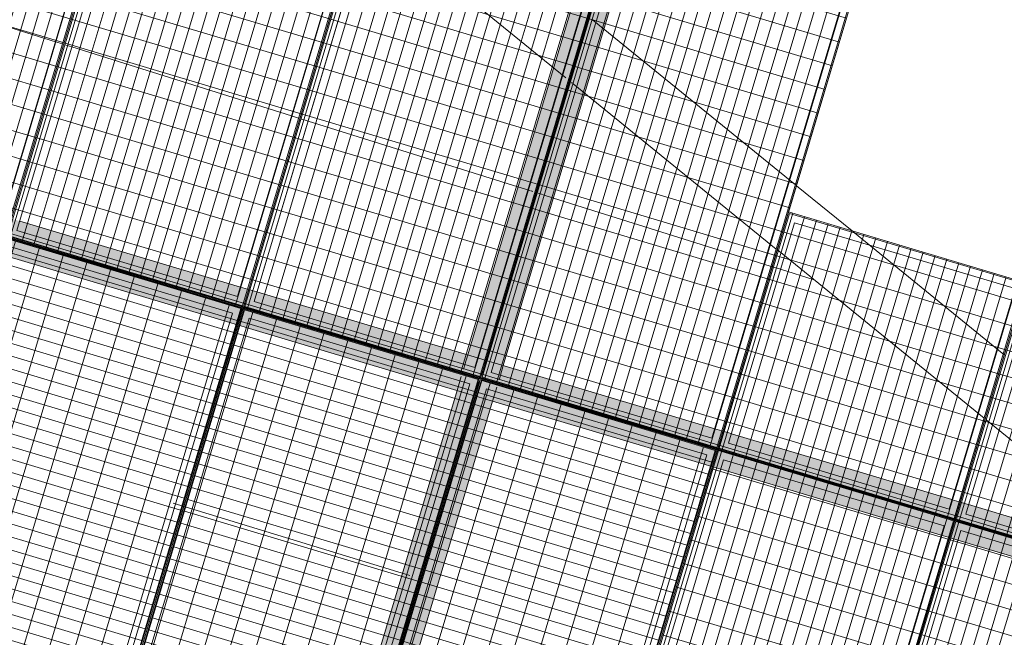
# Model space of a CAD drawing. Header units: metres. Extents: x -373759 to -373409, y 810976 to 811228.
# Tile 123 of 153: x -373528.23 to -373524.26, y 811102.43 to 811104.93. Entities that reach past the tile are written whole.
import ezdxf

# ---------------------------------------------------------------- set-up
doc = ezdxf.new("R2010")
doc.units = ezdxf.units.M
doc.header["$XCLIPFRAME"] = 2
doc.linetypes.add('TRAÇO 1mm', pattern=[2, 1, -1])
for name, color, linetype, lineweight, true_color in [('A-DETL', 7, 'Continuous', 5, 0x00a600), ('BASE ALAMEDA JULIO MULLER 1_explodidoR01_dwg', 7, 'Continuous', 5, 0x767676), ('Curva_Intermediária', 7, 'Continuous', 9, 0x656565)]:
    doc.layers.add(name, color=color, linetype=linetype, lineweight=lineweight, true_color=true_color)
for name, color, linetype, lineweight in [('A-FLOR', 7, 'Continuous', 5), ('A-GENM', 7, 'Continuous', 5), ('I-WALL', 7, 'Continuous', 5), ('S-BEAM', 7, 'Continuous', 5)]:
    doc.layers.add(name, color=color, linetype=linetype, lineweight=lineweight)
picture_1 = doc.add_image_def('image1.jpg', size_in_pixel=(999, 584))
pattern_1 = [(270, (3125.54, 1874.46), (100, 6e-15), []), (0, (3125.54, 1874.46), (0, 50), [])]
pattern_2 = [(0, (0, 0), (0, 100), []), (90, (0, 0), (-50, 3e-15), [])]

# ---------------------------------------------------------------- blocks, each defined once
blk = doc.blocks.new('BASE ALAMEDA JULIO MULLER 1_explodidoR01_dwg-478056-PISTA INFERIOR PARTE 1')
at = {"layer": 'Curva_Intermediária', "color": 9, "lineweight": 5, "true_color": 0xc0c0c0}
for p, q in [((91006, 853028.1), (90260.3, 853517.2)), ((91031.1, 853011.6), (91006, 853028.1)), ((91064.5, 852989.7), (91039.4, 853006.2)), ((91842.2, 852479.6), (91064.5, 852989.7)), ((91867.3, 852463.1), (91842.2, 852479.6)), ((91900.8, 852441.2), (91875.7, 852457.7)), ((92643.7, 851953.9), (91900.8, 852441.2)), ((92678.5, 851931.1), (92643.7, 851953.9)), ((92688.1, 851924.8), (92678.5, 851931.1)), ((92692.8, 851921.7), (92690, 851923.6)), ((92696.3, 851919.4), (92693.6, 851921.2)), ((92707.8, 851911.9), (92705.2, 851913.6)), ((92718.6, 851904.8), (92715.9, 851906.6)), ((92722.2, 851902.5), (92719.3, 851904.3)), ((92737, 851892.7), (92723, 851901.9)), ((92769.2, 851871.6), (92737, 851892.7)), ((93514.8, 851382.6), (92769.2, 851871.6)), ((93539.9, 851366.1), (93514.8, 851382.6)), ((93544, 851363.4), (93541.5, 851365.1)), ((93573.3, 851344.2), (93545, 851362.8)), ((93692.6, 851266), (93573.3, 851344.2))]:
    blk.add_line(p, q, dxfattribs=at)
blk = doc.blocks.new('_EME_ GRADEX PISO 3X1  - _EME_ GRADEX PISO 3X1 -V281-PISTA INFERIOR PARTE 1')
at = {"layer": 'A-GENM', "true_color": 0xaaaaaa}
h = blk.add_hatch(dxfattribs=at)
h.set_pattern_fill('FP_1', color=253, style=0, pattern_type=2)
h.set_pattern_definition(pattern_1)
h.paths.add_polyline_path([(0, -1000), (3000, -1000), (3000, 0), (0, 0), (0, -930.9)], flags=0)
at = {"layer": 'A-GENM', "color": 253, "true_color": 0xaaaaaa}
for p, q in [((0, 0), (2000, 0)), ((2000, 0), (0, 0)), ((0, 0), (0, -1000)), ((0, 0), (3000, 0)), ((3000, 0), (0, 0)), ((0, 0), (0, -1000)), ((2000, 0), (2000, -1000)), ((2000, -1000), (2000, 0)), ((3000, 0), (3000, -1000)), ((3000, -1000), (3000, 0)), ((0, -997.5), (0, -2.5)), ((0, -997.5), (0, -2.5)), ((5, -5), (1995, -5)), ((5, -995), (5, -5)), ((5, -5), (1995, -5)), ((5, -995), (5, -5)), ((1965, -35), (35, -35)), ((35, -35), (35, -965)), ((35, -965), (35, -35)), ((35, -35), (1965, -35)), ((1965, -965), (1965, -35)), ((1965, -35), (1965, -965)), ((1995, -5), (1995, -995)), ((1995, -5), (1995, -995)), ((2000, -1000), (2000, 0)), ((2000, 0), (3000, 0)), ((3000, 0), (2000, 0)), ((2000, 0), (2000, -1000)), ((2005, -5), (2995, -5)), ((2005, -995), (2005, -5)), ((2005, -5), (2995, -5)), ((2005, -994.2), (2005, -5)), ((2965, -35), (2035, -35)), ((2035, -35), (2035, -965)), ((2035, -965), (2035, -35)), ((2035, -35), (2965, -35)), ((2965, -965), (2965, -35)), ((2965, -35), (2965, -965)), ((2995, -5), (2995, -995)), ((2995, -5), (2995, -995)), ((3000, 0), (3000, -1000)), ((3000, -1000), (3000, 0)), ((35, -965), (1965, -965)), ((1965, -965), (35, -965)), ((2005, -995), (2005, -994.2)), ((2035, -965), (2965, -965)), ((2965, -965), (2035, -965)), ((5, -1000), (0, -1000)), ((0, -1000), (2000, -1000)), ((5, -1000), (0, -1000)), ((0, -1000), (3000, -1000)), ((1995, -995), (5, -995)), ((1995, -995), (5, -995)), ((2000, -1000), (5, -1000)), ((3000, -1000), (5, -1000)), ((3000, -1000), (2000, -1000)), ((2000, -1000), (3000, -1000)), ((2995, -995), (2005, -995)), ((2995, -995), (2005, -995))]:
    blk.add_line(p, q, dxfattribs=at)
blk = doc.blocks.new('_EME_ GRADEX PISO 3X1  - _EME_ GRADEX PISO 3X1 -V282-PISTA INFERIOR PARTE 1')
at = {"layer": 'A-GENM', "true_color": 0xaaaaaa}
h = blk.add_hatch(dxfattribs=at)
h.set_pattern_fill('FP_1', color=253, style=0, pattern_type=2)
h.set_pattern_definition(pattern_1)
h.paths.add_polyline_path([(0, -1000), (3000, -1000), (3000, 0), (0, 0), (0, -732.7)], flags=0)
at = {"layer": 'A-GENM', "color": 253, "true_color": 0xaaaaaa}
for p, q in [((0, -1000), (0, 0)), ((0, 0), (2000, 0)), ((2000, 0), (0, 0)), ((0, 0), (0, -1000)), ((0, -1000), (0, 0)), ((0, 0), (2995, 0)), ((3000, 0), (0, 0)), ((0, 0), (0, -1000)), ((2000, 0), (2000, -1000)), ((2000, -1000), (2000, 0)), ((2995, 0), (3000, 0)), ((3000, 0), (3000, -1000)), ((3000, -1000), (3000, 0)), ((5, -5), (1995, -5)), ((5, -995), (5, -5)), ((5, -5), (1995, -5)), ((5, -995), (5, -5)), ((1965, -35), (35, -35)), ((35, -35), (35, -965)), ((35, -965), (35, -35)), ((35, -35), (1965, -35)), ((1965, -965), (1965, -35)), ((1965, -35), (1965, -965)), ((1995, -5), (1995, -995)), ((1995, -5), (1995, -995)), ((2000, -1000), (2000, 0)), ((2000, 0), (2995, 0)), ((3000, 0), (2000, 0)), ((2000, 0), (2000, -1000)), ((2005, -5), (2995, -5)), ((2005, -995), (2005, -5)), ((2005, -5), (2995, -5)), ((2005, -995), (2005, -5)), ((2965, -35), (2035, -35)), ((2035, -35), (2035, -965)), ((2035, -965), (2035, -35)), ((2035, -35), (2965, -35)), ((2965, -965), (2965, -35)), ((2965, -35), (2965, -965)), ((2995, 0), (3000, 0)), ((2995, -5), (2995, -995)), ((2995, -5), (2995, -995)), ((3000, 0), (3000, -1000)), ((3000, -1000), (3000, 0)), ((35, -965), (1965, -965)), ((1965, -965), (35, -965)), ((2035, -965), (2965, -965)), ((2965, -965), (2035, -965)), ((2000, -1000), (0, -1000)), ((0, -1000), (2000, -1000)), ((3000, -1000), (0, -1000)), ((0, -1000), (3000, -1000)), ((1995, -995), (5, -995)), ((1995, -995), (5, -995)), ((3000, -1000), (2000, -1000)), ((2000, -1000), (3000, -1000)), ((2995, -995), (2005, -995)), ((2995, -995), (2005, -995))]:
    blk.add_line(p, q, dxfattribs=at)
blk = doc.blocks.new('_EME_ GRADEX PISO 3X1  - _EME_ GRADEX PISO 3X1 -3587918-PISTA INFERIOR PARTE 1')
at = {"layer": 'A-GENM', "true_color": 0xaaaaaa}
h = blk.add_hatch(dxfattribs=at)
h.set_pattern_fill('FP_1', color=253, style=0, pattern_type=2)
h.set_pattern_definition(pattern_1)
h.paths.add_polyline_path([(0, -1000), (3000, -1000), (3000, 0), (0, 0), (0, -502.1)], flags=0)
at = {"layer": 'A-GENM', "color": 253, "true_color": 0xaaaaaa}
for p, q in [((0, -1000), (0, 0)), ((0, 0), (2000, 0)), ((2000, 0), (0, 0)), ((0, 0), (0, -1000)), ((0, -1000), (0, 0)), ((0, 0), (3000, 0)), ((3000, 0), (0, 0)), ((0, 0), (0, -1000)), ((2000, 0), (2000, -1000)), ((2000, -1000), (2000, 0)), ((3000, 0), (3000, -1000)), ((3000, -1000), (3000, 0)), ((5, -5), (1995, -5)), ((5, -995), (5, -5)), ((5, -5), (1995, -5)), ((5, -995), (5, -5)), ((1965, -35), (35, -35)), ((35, -35), (35, -965)), ((35, -965), (35, -35)), ((35, -35), (1965, -35)), ((1965, -965), (1965, -35)), ((1965, -35), (1965, -965)), ((1995, -5), (1995, -995)), ((1995, -5), (1995, -995)), ((2000, -1000), (2000, 0)), ((2000, 0), (3000, 0)), ((3000, 0), (2000, 0)), ((2000, 0), (2000, -1000)), ((2005, -5), (2995, -5)), ((2005, -995), (2005, -5)), ((2005, -5), (2995, -5)), ((2005, -995), (2005, -5)), ((2965, -35), (2035, -35)), ((2035, -35), (2035, -965)), ((2035, -965), (2035, -35)), ((2035, -35), (2965, -35)), ((2965, -965), (2965, -35)), ((2965, -35), (2965, -965)), ((2995, -5), (2995, -995)), ((2995, -5), (2995, -995)), ((3000, 0), (3000, -1000)), ((3000, -1000), (3000, 0)), ((35, -965), (1965, -965)), ((1965, -965), (35, -965)), ((2035, -965), (2965, -965)), ((2965, -965), (2035, -965)), ((2000, -1000), (0, -1000)), ((0, -1000), (2000, -1000)), ((3000, -1000), (0, -1000)), ((0, -1000), (3000, -1000)), ((1995, -995), (5, -995)), ((1995, -995), (5, -995)), ((3000, -1000), (2000, -1000)), ((2000, -1000), (3000, -1000)), ((2995, -995), (2005, -995)), ((2995, -995), (2005, -995))]:
    blk.add_line(p, q, dxfattribs=at)
blk = doc.blocks.new('_EME_ GRADEX PISO 3X1  - _EME_ GRADEX PISO 3X1 -V283-PISTA INFERIOR PARTE 1')
at = {"layer": 'A-GENM', "true_color": 0xaaaaaa}
h = blk.add_hatch(dxfattribs=at)
h.set_pattern_fill('FP_1', color=253, style=0, pattern_type=2)
h.set_pattern_definition(pattern_1)
h.paths.add_polyline_path([(0, -1000), (3000, -1000), (3000, 0), (0, 0), (0, -839.9)], flags=0)
at = {"layer": 'A-GENM', "color": 253, "true_color": 0xaaaaaa}
for p, q in [((0, -1000), (0, 0)), ((0, 0), (2000, 0)), ((2000, 0), (0, 0)), ((0, 0), (0, -1000)), ((0, -1000), (0, 0)), ((0, 0), (2000, 0)), ((3000, 0), (0, 0)), ((0, 0), (0, -1000)), ((2000, 0), (2000, -1000)), ((2000, -1000), (2000, 0)), ((2000, 0), (3000, 0)), ((3000, 0), (3000, -1000)), ((3000, -1000), (3000, 0)), ((5, -5), (1995, -5)), ((5, -995), (5, -5)), ((5, -5), (1995, -5)), ((5, -995), (5, -5)), ((1965, -35), (35, -35)), ((35, -35), (35, -965)), ((35, -965), (35, -35)), ((35, -35), (1965, -35)), ((1965, -965), (1965, -35)), ((1965, -35), (1965, -965)), ((1995, -5), (1995, -995)), ((1995, -5), (1995, -995)), ((2000, -1000), (2000, 0)), ((2000, 0), (3000, 0)), ((3000, 0), (2000, 0)), ((2000, 0), (2000, -1000)), ((2005, -5), (2995, -5)), ((2005, -995), (2005, -5)), ((2005, -5), (2995, -5)), ((2005, -995), (2005, -5)), ((2965, -35), (2035, -35)), ((2035, -35), (2035, -965)), ((2035, -965), (2035, -35)), ((2035, -35), (2965, -35)), ((2965, -965), (2965, -35)), ((2965, -35), (2965, -965)), ((2995, -5), (2995, -995)), ((2995, -5), (2995, -995)), ((3000, 0), (3000, -1000)), ((3000, -1000), (3000, 0)), ((35, -965), (1965, -965)), ((1965, -965), (35, -965)), ((2035, -965), (2965, -965)), ((2965, -965), (2035, -965)), ((2000, -1000), (0, -1000)), ((0, -1000), (2000, -1000)), ((3000, -1000), (0, -1000)), ((0, -1000), (3000, -1000)), ((1995, -995), (5, -995)), ((1995, -995), (5, -995)), ((3000, -1000), (2000, -1000)), ((2000, -1000), (3000, -1000)), ((2995, -995), (2005, -995)), ((2995, -995), (2005, -995))]:
    blk.add_line(p, q, dxfattribs=at)
blk = doc.blocks.new('M_W-Wide Flange - VIGA I 25X15-4432228-PISTA INFERIOR PARTE 1')
at = {"layer": 'S-BEAM'}
for p, q in [((826.1, 2.7), (-1098.9, 2.7)), ((884.5, 2.7), (826.1, 2.7)), ((901.1, 2.7), (897.3, 2.7)), ((904.4, 2.7), (901.1, 2.7)), ((919.6, 2.7), (916.5, 2.7)), ((976.1, 2.7), (920.9, 2.7)), ((2821.1, 2.7), (976.1, 2.7)), ((826.1, -2.8), (-1097.7, -2.8)), ((884.5, -2.8), (826.1, -2.8)), ((919.6, -2.8), (916.5, -2.8)), ((976.1, -2.8), (920.9, -2.8)), ((2821.1, -2.8), (976.1, -2.8))]:
    blk.add_line(p, q, dxfattribs=at)
blk = doc.blocks.new('M_W-Wide Flange - VIGA I 15X17-4432267-PISTA INFERIOR PARTE 1')
at = {"layer": 'S-BEAM', "true_color": 0xff8080, "transparency": 33554432}
for points in [[(-3500, 75), (-3499.4, 19.7), (3498.8, 19.7), (3498.8, 75), (-3499.8, 75)], [(-3500, 75), (-3500, -75), (3498.8, -75), (3498.8, 75), (-3499.8, 75)], [(-3500, 19.7), (-3497.3, 2.7), (3498.8, 5), (3496.3, 19.7), (-3500, 19.7)], [(-3500, -2.8), (-3497.5, -19.8), (3498.8, -17.8), (3497.2, -2.8), (-3499.2, -2.8)], [(-3500, -19.8), (-3500, -75), (3498.8, -75), (3498.8, -19.8), (-3498.7, -19.8)]]:
    blk.add_hatch(color=11, dxfattribs=at).paths.add_polyline_path(points, flags=0)
at = {"layer": 'S-BEAM', "color": 1, "true_color": 0xff0000}
for p, q in [((-535, 75), (-1465, 75)), ((-1465, 75), (-535, 75)), ((-1465, 75), (-535, 75)), ((-1465, 75), (-535, 75)), ((-506.1, 75), (-535, 75)), ((-535, 75), (-506.1, 75)), ((-535, 75), (-506.1, 75)), ((-535, 75), (-506.1, 75)), ((-500.2, 75), (-505, 75)), ((-505, 75), (-500.2, 75)), ((-505, 75), (-500.2, 75)), ((-505, 75), (-500.2, 75)), ((-495, 75), (-499.8, 75)), ((-499.8, 75), (-495, 75)), ((-499.8, 75), (-495, 75)), ((-499.8, 75), (-495, 75)), ((-465, 75), (-493.9, 75)), ((-493.9, 75), (-465, 75)), ((-493.9, 75), (-465, 75)), ((-493.9, 75), (-465, 75)), ((465, 75), (-465, 75)), ((-465, 75), (465, 75)), ((-465, 75), (465, 75)), ((-465, 75), (465, 75)), ((493.9, 75), (465, 75)), ((465, 75), (493.9, 75)), ((465, 75), (493.9, 75)), ((465, 75), (493.9, 75)), ((499.8, 75), (495, 75)), ((495, 75), (499.8, 75)), ((495, 75), (499.8, 75)), ((495, 75), (499.8, 75)), ((505, 75), (500.2, 75)), ((500.2, 75), (505, 75)), ((500.2, 75), (505, 75)), ((500.2, 75), (505, 75)), ((535, 75), (508, 75)), ((508, 75), (535, 75)), ((508, 75), (535, 75)), ((508, 75), (535, 75)), ((1465, 75), (535, 75)), ((535, 75), (1465, 75)), ((535, 75), (1465, 75)), ((535, 75), (1465, 75)), ((1492, 75), (1465, 75)), ((1465, 75), (1492, 75)), ((1465, 75), (1492, 75)), ((1465, 75), (1492, 75)), ((1499.8, 75), (1495, 75)), ((1495, 75), (1499.8, 75)), ((1495, 75), (1499.8, 75)), ((1495, 75), (1499.8, 75)), ((1505, 75), (1500.2, 75)), ((1500.2, 75), (1505, 75)), ((1500.2, 75), (1505, 75)), ((1500.2, 75), (1505, 75)), ((1535, 75), (1508, 75)), ((1508, 75), (1535, 75)), ((1508, 75), (1535, 75)), ((1508, 75), (1535, 75)), ((2465, 75), (1535, 75)), ((1535, 75), (2465, 75)), ((1535, 75), (2465, 75)), ((1535, 75), (2465, 75)), ((2492, 75), (2465, 75)), ((2465, 75), (2492, 75)), ((2465, 75), (2492, 75)), ((2465, 75), (2492, 75)), ((2499.8, 75), (2495, 75)), ((2495, 75), (2499.8, 75)), ((2495, 75), (2499.8, 75)), ((2495, 75), (2499.8, 75)), ((2505, 75), (2500.2, 75)), ((2500.2, 75), (2505, 75)), ((2500.2, 75), (2505, 75)), ((2500.2, 75), (2505, 75)), ((2535, 75), (2508, 75)), ((2508, 75), (2535, 75)), ((2508, 75), (2535, 75)), ((2508, 75), (2535, 75)), ((3465, 75), (2535, 75)), ((2535, 75), (3465, 75)), ((2535, 75), (3465, 75)), ((2535, 75), (3465, 75)), ((-1465, -75), (-535, -75)), ((-1465, -75), (-535, -75)), ((-1465, -75), (-535, -75)), ((-1465, -75), (-535, -75)), ((-533.8, -75), (-505, -75)), ((-533.8, -75), (-505, -75)), ((-533.8, -75), (-505, -75)), ((-533.8, -75), (-505, -75)), ((-504.6, -75), (-495.4, -75)), ((-504.6, -75), (-495.4, -75)), ((-504.6, -75), (-495.4, -75)), ((-504.6, -75), (-495.4, -75)), ((-495, -75), (-466.3, -75)), ((-495, -75), (-466.3, -75)), ((-495, -75), (-466.3, -75)), ((-495, -75), (-466.3, -75)), ((-465, -75), (465, -75)), ((-465, -75), (465, -75)), ((-465, -75), (465, -75)), ((-465, -75), (465, -75)), ((466.2, -75), (495, -75)), ((466.2, -75), (495, -75)), ((466.2, -75), (495, -75)), ((466.2, -75), (495, -75)), ((495.4, -75), (504.8, -75)), ((495.4, -75), (504.8, -75)), ((495.4, -75), (504.8, -75)), ((495.4, -75), (504.8, -75)), ((505, -75), (534.4, -75)), ((505, -75), (534.4, -75)), ((505, -75), (534.4, -75)), ((505, -75), (534.4, -75)), ((535, -75), (1465, -75)), ((535, -75), (1465, -75)), ((535, -75), (1465, -75)), ((535, -75), (1465, -75)), ((1465.6, -75), (1495, -75)), ((1465.6, -75), (1495, -75)), ((1465.6, -75), (1495, -75)), ((1465.6, -75), (1495, -75)), ((1495.2, -75), (1504.8, -75)), ((1495.2, -75), (1504.8, -75)), ((1495.2, -75), (1504.8, -75)), ((1495.2, -75), (1504.8, -75)), ((1505, -75), (1534.4, -75)), ((1505, -75), (1534.4, -75)), ((1505, -75), (1534.4, -75)), ((1505, -75), (1534.4, -75)), ((1535, -75), (2465, -75)), ((1535, -75), (2465, -75)), ((1535, -75), (2465, -75)), ((1535, -75), (2465, -75)), ((2465.6, -75), (2495, -75)), ((2465.6, -75), (2495, -75)), ((2465.6, -75), (2495, -75)), ((2465.6, -75), (2495, -75)), ((2495.2, -75), (2504.8, -75)), ((2495.2, -75), (2504.8, -75)), ((2495.2, -75), (2504.8, -75)), ((2495.2, -75), (2504.8, -75)), ((2505, -75), (2534.4, -75)), ((2505, -75), (2534.4, -75)), ((2505, -75), (2534.4, -75)), ((2505, -75), (2534.4, -75)), ((2535, -75), (3465, -75)), ((2535, -75), (3465, -75)), ((2535, -75), (3465, -75)), ((2535, -75), (3465, -75))]:
    blk.add_line(p, q, dxfattribs=at)
at = {"layer": 'S-BEAM'}
for p, q in [((-502.8, 2.7), (-1497.3, 2.7)), ((497.2, 2.7), (-497.3, 2.7)), ((1497.2, 2.7), (502.7, 2.7)), ((2497.2, 2.7), (1502.7, 2.7)), ((3497.2, 2.7), (2502.7, 2.7)), ((-502.8, -2.8), (-1497.3, -2.8)), ((497.2, -2.8), (-497.3, -2.8)), ((1497.2, -2.8), (502.7, -2.8)), ((2497.2, -2.8), (1502.7, -2.8)), ((3497.2, -2.8), (2502.7, -2.8))]:
    blk.add_line(p, q, dxfattribs=at)
blk = doc.blocks.new('_EME_ GRADEX PISO 3X1  - _EME_ GRADEX PISO 3X1 -V383-PISTA INFERIOR PARTE 1')
at = {"layer": 'A-GENM', "true_color": 0xaaaaaa}
h = blk.add_hatch(dxfattribs=at)
h.set_pattern_fill('FP_1', color=253, style=0, pattern_type=2)
h.set_pattern_definition(pattern_1)
h.paths.add_polyline_path([(0, -1000), (3000, -1000), (3000, 0), (0, 0), (0, -579.6)], flags=0)
at = {"layer": 'A-GENM', "color": 253, "true_color": 0xaaaaaa}
for p, q in [((0, -1000), (0, 0)), ((0, 0), (2000, 0)), ((2000, 0), (0, 0)), ((0, 0), (0, -1000)), ((0, -1000), (0, 0)), ((0, 0), (3000, 0)), ((3000, 0), (0, 0)), ((0, 0), (0, -1000)), ((2000, 0), (2000, -1000)), ((2000, -1000), (2000, 0)), ((3000, 0), (3000, -1000)), ((3000, -1000), (3000, 0)), ((5, -5), (1995, -5)), ((5, -995), (5, -5)), ((5, -5), (1995, -5)), ((5, -995), (5, -5)), ((1965, -35), (35, -35)), ((35, -35), (35, -965)), ((35, -965), (35, -35)), ((35, -35), (1965, -35)), ((1965, -965), (1965, -35)), ((1965, -35), (1965, -965)), ((1995, -5), (1995, -995)), ((1995, -5), (1995, -995)), ((2000, -1000), (2000, 0)), ((2000, 0), (3000, 0)), ((3000, 0), (2000, 0)), ((2000, 0), (2000, -1000)), ((2005, -5), (2995, -5)), ((2005, -995), (2005, -5)), ((2005, -5), (2995, -5)), ((2005, -995), (2005, -5)), ((2965, -35), (2035, -35)), ((2035, -35), (2035, -965)), ((2035, -965), (2035, -35)), ((2035, -35), (2965, -35)), ((2965, -965), (2965, -35)), ((2965, -35), (2965, -965)), ((2995, -5), (2995, -995)), ((2995, -5), (2995, -995)), ((3000, 0), (3000, -1000)), ((3000, -1000), (3000, 0)), ((35, -965), (1965, -965)), ((1965, -965), (35, -965)), ((2035, -965), (2965, -965)), ((2965, -965), (2035, -965)), ((1000, -1000), (0, -1000)), ((0, -1000), (2000, -1000)), ((1000, -1000), (0, -1000)), ((0, -1000), (3000, -1000)), ((1995, -995), (5, -995)), ((1995, -995), (5, -995)), ((2000, -1000), (1000, -1000)), ((3000, -1000), (1000, -1000)), ((3000, -1000), (2000, -1000)), ((2000, -1000), (3000, -1000)), ((2995, -995), (2005, -995)), ((2995, -995), (2005, -995))]:
    blk.add_line(p, q, dxfattribs=at)
blk = doc.blocks.new('_EME_ GRADEX PISO 2X1  - _EME_ GRADEX PISO 2X1 -V384-PISTA INFERIOR PARTE 1')
at = {"layer": 'A-GENM', "true_color": 0xaaaaaa}
h = blk.add_hatch(dxfattribs=at)
h.set_pattern_fill('FP_3', color=253, style=0, pattern_type=2)
h.set_pattern_definition(pattern_2)
h.paths.add_polyline_path([(5, -992), (1992, -992), (1992, -8), (5, -8), (5, -525.7)], flags=0)
at = {"layer": 'A-GENM', "color": 253, "true_color": 0xaaaaaa}
for p, q in [((2000, 0), (0, 0)), ((0, 0), (0, -1000)), ((0, -1000), (0, 0)), ((0, 0), (1995, 0)), ((1995, 0), (2000, 0)), ((2000, -1000), (2000, 0)), ((2000, 0), (2000, -1000)), ((5, -5), (1995, -5)), ((5, -995), (5, -5)), ((5, -5), (1995, -5)), ((5, -992), (5, -8)), ((1992, -8), (5, -8)), ((5, -8), (5, -992)), ((5, -992), (5, -8)), ((5, -8), (1992, -8)), ((1965, -35), (35, -35)), ((35, -35), (35, -965)), ((35, -965), (35, -35)), ((35, -35), (1965, -35)), ((1965, -965), (1965, -35)), ((1965, -35), (1965, -965)), ((1992, -992), (1992, -8)), ((1992, -8), (1992, -992)), ((1995, -5), (1995, -995)), ((1995, -5), (1995, -995)), ((5, -992), (1992, -992)), ((1992, -992), (5, -992)), ((35, -965), (1965, -965)), ((1965, -965), (35, -965)), ((0, -1000), (2000, -1000)), ((2000, -1000), (0, -1000)), ((1995, -995), (5, -995)), ((1995, -995), (5, -995))]:
    blk.add_line(p, q, dxfattribs=at)
blk = doc.blocks.new('_EME_ GRADEX PISO 2X1  - _EME_ GRADEX PISO 2X1 -V385-PISTA INFERIOR PARTE 1')
at = {"layer": 'A-GENM', "true_color": 0xaaaaaa}
h = blk.add_hatch(dxfattribs=at)
h.set_pattern_fill('FP_3', color=253, style=0, pattern_type=2)
h.set_pattern_definition(pattern_2)
h.paths.add_polyline_path([(5, -992), (1992, -992), (1992, -8), (5, -8), (5, -850.8)], flags=0)
at = {"layer": 'A-GENM', "color": 253, "true_color": 0xaaaaaa}
for p, q in [((2000, 0), (0, 0)), ((0, 0), (0, -1000)), ((0, -1000), (0, 0)), ((0, 0), (2000, 0)), ((2000, -1000), (2000, 0)), ((2000, 0), (2000, -1000)), ((5, -5), (1995, -5)), ((5, -995), (5, -5)), ((5, -5), (1995, -5)), ((5, -992), (5, -8)), ((1992, -8), (5, -8)), ((5, -8), (5, -992)), ((5, -992), (5, -8)), ((5, -8), (1992, -8)), ((1965, -35), (35, -35)), ((35, -35), (35, -965)), ((35, -965), (35, -35)), ((35, -35), (1965, -35)), ((1965, -965), (1965, -35)), ((1965, -35), (1965, -965)), ((1992, -992), (1992, -8)), ((1992, -8), (1992, -992)), ((1995, -5), (1995, -995)), ((1995, -5), (1995, -995)), ((5, -992), (1992, -992)), ((1992, -992), (5, -992)), ((35, -965), (1965, -965)), ((1965, -965), (35, -965)), ((0, -1000), (2000, -1000)), ((2000, -1000), (0, -1000)), ((1995, -995), (5, -995)), ((1995, -995), (5, -995))]:
    blk.add_line(p, q, dxfattribs=at)

msp = doc.modelspace()

# ---------------------------------------------------------------- hatches: boundary and pattern name
at = {"layer": 'S-BEAM', "true_color": 0xff8080, "transparency": 33554432}
for points in [[(-373527.5014, 811099.7728), (-373525.7997, 811105.4661), (-373525.8527, 811105.4819), (-373527.5543, 811099.7886), (-373527.5152, 811099.7769)], [(-373527.4106, 811099.7456), (-373525.709, 811105.439), (-373525.8527, 811105.4819), (-373527.5543, 811099.7886), (-373527.4786, 811099.766)], [(-373527.4851, 811099.7679), (-373525.7856, 811105.4619), (-373525.8005, 811105.4637), (-373527.5014, 811099.7728), (-373527.4857, 811099.7681)], [(-373527.4636, 811099.7615), (-373525.7619, 811105.4548), (-373525.7784, 811105.459), (-373527.4777, 811099.7657), (-373527.4678, 811099.7627)], [(-373527.4106, 811099.7456), (-373525.709, 811105.439), (-373525.7619, 811105.4548), (-373527.4636, 811099.7615)]]:
    msp.add_hatch(color=11, dxfattribs=at).paths.add_polyline_path(points, flags=0)

# ---------------------------------------------------------------- linework, layer by layer
at = {"layer": 'A-DETL', "color": 40, "linetype": 'TRAÇO 1mm', "lineweight": 20, "true_color": 0xf5c00a}
for p, q in [((-373542.727, 811107.225), (-373527.6143, 811102.9709)), ((-373527.6143, 811102.9709), (-373512.7166, 811098.4299))]:
    msp.add_line(p, q, dxfattribs=at)
at = {"layer": 'A-FLOR'}
for p, q in [((-373525.1001, 811104.2579), (-373525.9202, 811104.9253)), ((-373524.8716, 811104.072), (-373525.0959, 811104.2545)), ((-373524.2577, 811103.5723), (-373524.8689, 811104.0697))]:
    msp.add_line(p, q, dxfattribs=at)
at = {"layer": 'I-WALL'}
for p, q in [((-373526.0276, 811104.6904), (-373526.6484, 811105.1956)), ((-373525.9202, 811104.9253), (-373525.1001, 811104.2579)), ((-373526.0018, 811104.6694), (-373526.0048, 811104.6718)), ((-373525.1776, 811103.9986), (-373525.9977, 811104.666)), ((-373525.0959, 811104.2545), (-373524.8716, 811104.072)), ((-373524.8689, 811104.0697), (-373524.2577, 811103.5723)), ((-373524.3381, 811103.3154), (-373525.1727, 811103.9947)), ((-373523.5416, 811102.6673), (-373524.3297, 811103.3086))]:
    msp.add_line(p, q, dxfattribs=at)
at = {"layer": 'S-BEAM', "color": 1, "true_color": 0xff0000}
for p, q in [((-373525.8956, 811105.3382), (-373526.424, 811103.5705)), ((-373526.424, 811103.5705), (-373525.8956, 811105.3382)), ((-373526.424, 811103.5705), (-373525.8956, 811105.3382)), ((-373526.424, 811103.5705), (-373525.8956, 811105.3382)), ((-373526.2803, 811103.5275), (-373525.7519, 811105.2953)), ((-373526.2803, 811103.5275), (-373525.7519, 811105.2953)), ((-373526.2803, 811103.5275), (-373525.7519, 811105.2953)), ((-373526.2803, 811103.5275), (-373525.7519, 811105.2953)), ((-373526.424, 811103.5705), (-373526.4354, 811103.5322)), ((-373526.4354, 811103.5322), (-373526.424, 811103.5705)), ((-373526.4354, 811103.5322), (-373526.424, 811103.5705)), ((-373526.4354, 811103.5322), (-373526.424, 811103.5705)), ((-373526.4358, 811103.5309), (-373526.4398, 811103.5176)), ((-373526.4398, 811103.5176), (-373526.4358, 811103.5309)), ((-373526.4398, 811103.5176), (-373526.4358, 811103.5309)), ((-373526.4398, 811103.5176), (-373526.4358, 811103.5309)), ((-373526.4455, 811103.4986), (-373526.4466, 811103.495)), ((-373526.4466, 811103.495), (-373526.4455, 811103.4986)), ((-373526.4466, 811103.495), (-373526.4455, 811103.4986)), ((-373526.4466, 811103.495), (-373526.4455, 811103.4986)), ((-373526.4445, 811103.5018), (-373526.4455, 811103.4986)), ((-373526.4455, 811103.4986), (-373526.4445, 811103.5018)), ((-373526.4455, 811103.4986), (-373526.4445, 811103.5018)), ((-373526.4455, 811103.4986), (-373526.4445, 811103.5018)), ((-373526.4402, 811103.5164), (-373526.4411, 811103.5133)), ((-373526.4411, 811103.5133), (-373526.4402, 811103.5164)), ((-373526.4411, 811103.5133), (-373526.4402, 811103.5164)), ((-373526.4411, 811103.5133), (-373526.4402, 811103.5164)), ((-373526.2961, 811103.4746), (-373526.2917, 811103.4892)), ((-373526.2961, 811103.4746), (-373526.2917, 811103.4892)), ((-373526.2961, 811103.4746), (-373526.2917, 811103.4892)), ((-373526.2961, 811103.4746), (-373526.2917, 811103.4892)), ((-373526.2917, 811103.4892), (-373526.2803, 811103.5275)), ((-373526.2917, 811103.4892), (-373526.2803, 811103.5275)), ((-373526.2917, 811103.4892), (-373526.2803, 811103.5275)), ((-373526.2917, 811103.4892), (-373526.2803, 811103.5275)), ((-373526.4555, 811103.4651), (-373526.4669, 811103.4268)), ((-373526.4669, 811103.4268), (-373526.4555, 811103.4651)), ((-373526.4669, 811103.4268), (-373526.4555, 811103.4651)), ((-373526.4669, 811103.4268), (-373526.4555, 811103.4651)), ((-373526.4516, 811103.4781), (-373526.4551, 811103.4664)), ((-373526.4551, 811103.4664), (-373526.4516, 811103.4781)), ((-373526.4551, 811103.4664), (-373526.4516, 811103.4781)), ((-373526.4551, 811103.4664), (-373526.4516, 811103.4781)), ((-373526.4502, 811103.4828), (-373526.4511, 811103.4797)), ((-373526.4511, 811103.4797), (-373526.4502, 811103.4828)), ((-373526.4511, 811103.4797), (-373526.4502, 811103.4828)), ((-373526.4511, 811103.4797), (-373526.4502, 811103.4828)), ((-373526.3028, 811103.452), (-373526.3019, 811103.4553)), ((-373526.3028, 811103.452), (-373526.3019, 811103.4553)), ((-373526.3028, 811103.452), (-373526.3019, 811103.4553)), ((-373526.3028, 811103.452), (-373526.3019, 811103.4553)), ((-373526.2974, 811103.4704), (-373526.2965, 811103.4734)), ((-373526.2974, 811103.4704), (-373526.2965, 811103.4734)), ((-373526.2974, 811103.4704), (-373526.2965, 811103.4734)), ((-373526.2974, 811103.4704), (-373526.2965, 811103.4734)), ((-373526.4669, 811103.4268), (-373527.0082, 811101.6159)), ((-373527.0082, 811101.6159), (-373526.4669, 811103.4268)), ((-373527.0082, 811101.6159), (-373526.4669, 811103.4268)), ((-373527.0082, 811101.6159), (-373526.4669, 811103.4268)), ((-373526.3232, 811103.3838), (-373526.3118, 811103.4222)), ((-373526.3232, 811103.3838), (-373526.3118, 811103.4222)), ((-373526.3232, 811103.3838), (-373526.3118, 811103.4222)), ((-373526.3232, 811103.3838), (-373526.3118, 811103.4222)), ((-373526.3118, 811103.4222), (-373526.3065, 811103.4397)), ((-373526.3118, 811103.4222), (-373526.3065, 811103.4397)), ((-373526.3118, 811103.4222), (-373526.3065, 811103.4397)), ((-373526.3118, 811103.4222), (-373526.3065, 811103.4397)), ((-373526.8645, 811101.573), (-373526.3232, 811103.3838)), ((-373526.8645, 811101.573), (-373526.3232, 811103.3838)), ((-373526.8645, 811101.573), (-373526.3232, 811103.3838)), ((-373526.8645, 811101.573), (-373526.3232, 811103.3838))]:
    msp.add_line(p, q, dxfattribs=at)

# ---------------------------------------------------------------- block references
at = {"layer": 'A-GENM', "color": 253, "true_color": 0xaaaaaa, "xscale": 0.001, "yscale": 0.001, "zscale": 0.001, "rotation": 73.3593121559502}
for name, p in [('_EME_ GRADEX PISO 3X1  - _EME_ GRADEX PISO 3X1 -V281-PISTA INFERIOR PARTE 1', (-373529.2479, 811104.331)), ('_EME_ GRADEX PISO 3X1  - _EME_ GRADEX PISO 3X1 -V282-PISTA INFERIOR PARTE 1', (-373528.2883, 811104.0495)), ('_EME_ GRADEX PISO 3X1  - _EME_ GRADEX PISO 3X1 -3587918-PISTA INFERIOR PARTE 1', (-373527.3302, 811103.7631)), ('_EME_ GRADEX PISO 3X1  - _EME_ GRADEX PISO 3X1 -V383-PISTA INFERIOR PARTE 1', (-373526.3721, 811103.4767)), ('_EME_ GRADEX PISO 3X1  - _EME_ GRADEX PISO 3X1 -V283-PISTA INFERIOR PARTE 1', (-373525.9867, 811101.2741)), ('_EME_ GRADEX PISO 2X1  - _EME_ GRADEX PISO 2X1 -V384-PISTA INFERIOR PARTE 1', (-373528.8611, 811102.1332)), ('_EME_ GRADEX PISO 3X1  - _EME_ GRADEX PISO 3X1 -3587918-PISTA INFERIOR PARTE 1', (-373525.0286, 811100.9877)), ('_EME_ GRADEX PISO 2X1  - _EME_ GRADEX PISO 2X1 -V385-PISTA INFERIOR PARTE 1', (-373527.903, 811101.8468)), ('_EME_ GRADEX PISO 2X1  - _EME_ GRADEX PISO 2X1 -V385-PISTA INFERIOR PARTE 1', (-373526.9448, 811101.5605))]:
    msp.add_blockref(name, p, dxfattribs=at)
at = {"layer": 'BASE ALAMEDA JULIO MULLER 1_explodidoR01_dwg', "color": 9, "true_color": 0xc0c0c0, "xscale": 0.0009999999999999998, "yscale": 0.0009999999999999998, "zscale": 0.0009999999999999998, "rotation": 15.8306522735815}
msp.add_blockref('BASE ALAMEDA JULIO MULLER 1_explodidoR01_dwg-478056-PISTA INFERIOR PARTE 1', (-373382.9422, 810259.3357), dxfattribs=at)
at = {"layer": 'S-BEAM', "xscale": 0.001, "yscale": 0.001, "zscale": 0.001, "rotation": 73.35931215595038}
msp.add_blockref('M_W-Wide Flange - VIGA I 25X15-4432228-PISTA INFERIOR PARTE 1', (-373526.6317, 811102.6138), dxfattribs=at)
at = {"layer": 'S-BEAM', "color": 1, "true_color": 0xff0000, "xscale": 0.001, "yscale": 0.001, "zscale": 0.001, "rotation": 163.3593121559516}
msp.add_blockref('M_W-Wide Flange - VIGA I 15X17-4432267-PISTA INFERIOR PARTE 1', (-373524.9349, 811103.0472), dxfattribs=at)

# ---------------------------------------------------------------- pictures from other files: only their frames are drawn
image = msp.add_image(picture_1, insert=(-373760.7975, 810990.6628), size_in_units=(351.8083, 205.6617))
image.set_boundary_path([(4.5384, 95.0127), (998.5, 423.3533)])
image.dxf.flags = 15

doc.saveas('drawing.dxf')
